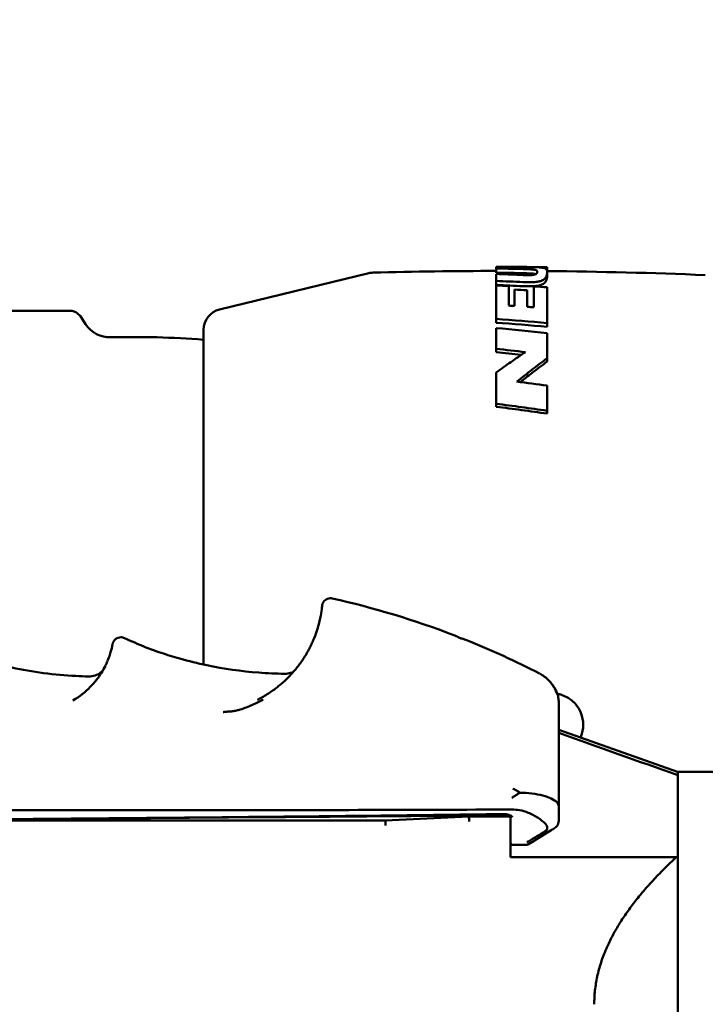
# Model space of a CAD drawing. Header units: millimetres. Extents: x 0 to 1891, y -60 to 594.
# Tile 109 of 118: x 612 to 628, y 393 to 417. Entities that reach past the tile are written whole.
import ezdxf

# ---------------------------------------------------------------- set-up
doc = ezdxf.new("R2010")
doc.units = ezdxf.units.MM
doc.layers.add('Bemaßung (ISO)', color=7, linetype='Continuous', lineweight=25)
doc.layers.add('Sichtbar (ISO)', color=7, linetype='Continuous', lineweight=50)
doc.styles.add('Notiztext (DIN)', font='isocpeur.ttf')
doc.dimstyles.new('Standard (DIN)', dxfattribs={"dimtxt": 3.5, "dimasz": 2.5, "dimexe": 2, "dimexo": 0.5, "dimgap": 0.5, "dimtad": 1, "dimrnd": 1e-08, "dimtxsty": 'Notiztext (DIN)', "dimcen": 0.09, "dimdle": 10, "dimclrd": 256, "dimclre": 256, "dimclrt": 256, "dimadec": 0, "dimazin": 0, "dimtfac": 1, "dimtmove": 0, "dimatfit": 3, "dimfxl": 1, "dimtolj": 1, "dimtzin": 0, "dimlwd": -1, "dimlwe": -1, "dimarcsym": 0})

# ---------------------------------------------------------------- blocks, each defined once
blk = doc.blocks.new('*D22')
at = {"layer": 'Bemaßung (ISO)', "transparency": 16777216}
for p, q in [((483.604, 526.025), (483.604, 554.842)), ((660.585, 397.318), (660.585, 554.842)), ((486.104, 552.842), (658.085, 552.842))]:
    blk.add_line(p, q, dxfattribs=at)
for points in [[(486.104, 553.258), (486.104, 552.425), (483.604, 552.842)], [(658.085, 553.258), (658.085, 552.425), (660.585, 552.842)]]:
    blk.add_solid(points, dxfattribs=at)
at = {"layer": 'Defpoints', "color": 0, "transparency": 16777216}
for p in [(660.585, 552.842), (483.604, 525.525), (660.585, 396.818)]:
    blk.add_point(p, dxfattribs=at)
at = {"layer": 'Bemaßung (ISO)', "transparency": 16777216, "insert": (566.057, 557.542), "char_height": 3.5, "attachment_point": 1, "style": 'Notiztext (DIN)'}
blk.add_mtext('\\A1;176,98', dxfattribs=at)

msp = doc.modelspace()

# ---------------------------------------------------------------- linework, layer by layer
at = {"layer": 'Sichtbar (ISO)'}
for p, q in [((623.041, 410.653), (623.041, 410.753)), ((623.325, 410.793), (623.325, 410.795)), ((624.257, 410.69), (624.258, 410.782)), ((624.258, 410.69), (624.258, 410.721)), ((616.423, 409.773), (619.99, 410.64)), ((623.041, 410.357), (623.041, 410.454)), ((624.257, 410.566), (624.258, 410.66)), ((623.475, 410.156), (623.475, 410.251)), ((623.937, 410.228), (623.938, 410.324)), ((611.644, 409.742), (610.649, 409.742)), ((611.644, 409.742), (611.829, 409.742)), ((612.845, 409.742), (611.829, 409.742)), ((613.221, 409.418), (613.094, 409.609)), ((623.041, 409.457), (623.041, 409.546)), ((616.041, 401.281), (616.041, 409.287)), ((624.257, 409.36), (624.258, 409.448)), ((623.041, 408.749), (623.041, 408.831)), ((624.257, 408.526), (624.258, 408.606)), ((623.041, 407.446), (623.041, 407.516)), ((624.257, 407.283), (624.258, 407.352)), ((617.983, 401.061), (617.983, 401.061)), ((613.284, 400.997), (613.284, 400.997)), ((624.535, 400.373), (624.535, 400.387)), ((624.535, 400.375), (624.535, 400.361)), ((624.535, 400.373), (624.535, 400.316)), ((624.535, 400.316), (624.535, 400.347)), ((624.535, 399.333), (624.535, 400.316)), ((627.373, 398.718), (624.535, 399.719)), ((624.535, 398.818), (624.535, 399.333)), ((629.587, 398.718), (627.373, 398.718)), ((627.385, 398.699), (627.385, 398.634)), ((627.385, 398.634), (627.385, 398.623)), ((627.385, 396.678), (627.385, 398.623)), ((624.535, 397.896), (624.535, 398.354)), ((603.767, 397.799), (616.485, 397.799)), ((606.715, 397.548), (620.385, 397.548)), ((607.506, 397.548), (616.485, 397.629)), ((623.133, 397.68), (609.671, 397.559)), ((622.385, 397.645), (620.385, 397.548)), ((623.385, 397.645), (622.385, 397.645)), ((623.385, 397.645), (623.385, 397.526)), ((623.385, 396.677), (623.385, 397.526)), ((624.535, 397.543), (624.535, 397.576)), ((624.355, 397.316), (623.954, 397.07)), ((623.95, 397.067), (623.797, 396.979)), ((623.435, 396.967), (623.474, 396.967)), ((627.352, 396.677), (623.385, 396.677)), ((627.385, 376.847), (627.385, 396.678))]:
    msp.add_line(p, q, dxfattribs=at)
for centre, radius, start, end in [((623.207, 293.277), 117.418, 90.08065, 91.5188), ((623.207, 293.277), 117.418, 87.6402, 89.48755), ((620.108, 410.154), 0.5, 91.519, 103.6581), ((616.541, 409.287), 0.5, 103.6581, 180), ((613.803, 409.807), 0.7, 213.7782, 271.399), ((614.357, 387.114), 22, 85.6099, 91.3992), ((623.849, 397.241), 0.2, 300.0054, 301.5694), ((623.435, 397.017), 0.05, 180, 270.0292)]:
    msp.add_arc(centre, radius, start, end, dxfattribs=at)
for centre, major_axis, ratio, start_param, end_param in [((623.057, 399.842), (-0.015, 10.953), 0.000143, 0.005758, 0.135229), ((623.057, 399.842), (-0.015, 10.953), 0.000073, 0.015879, 0.08762), ((623.024, 327.435), (-3.233, 83.299), 0.978698, 6.235441, 6.243335), ((622.243, 325.034), (-13.544, 84.695), 0.980521, 6.105295, 6.112029), ((623.919, 330.163), (7.182, 80.313), 0.976045, 0.08705, 0.089791), ((624.16, 399.842), (0.098, 10.949), 0.000686, 6.170235, 6.242895), ((622.256, 324.849), (-13.829, 84.736), 0.980813, 6.102231, 6.108978), ((623.057, 399.842), (-0.015, 10.953), 0.0003, 0.178421, 0.250099), ((621.271, 325.432), (-25.7, 81.435), 0.979397, 5.943611, 5.95033), ((620.462, 318.392), (-34.122, 85.773), 0.985559, 5.864183, 5.871251), ((620.5, 318.229), (34.962, -85.512), 0.985677, 2.713481, 2.720536), ((623.057, 399.842), (-0.014, 10.953), 0.000531, 0.287494, 0.482302), ((620.059, 319.059), (37.952, -83.383), 0.984867, 2.672421, 2.675716), ((623.327, 399.841), (0.011, 10.954), 0.000455, 5.868304, 5.991239), ((623.45, 399.84), (0.023, 10.955), 0.000821, 5.86629, 5.966637), ((619.859, 319.712), (40.53, -81.412), 0.984502, 2.629745, 2.633142), ((623.727, 399.841), (0.05, 10.953), 0.001773, 5.861723, 5.96206), ((620.199, 319.676), (38.05, -82.682), 0.984742, 2.659243, 2.662815), ((624.16, 399.842), (0.091, 10.949), 0.003498, 5.782776, 5.984653), ((623.45, 399.84), (0.023, 10.855), 0.000821, 5.887612, 5.966634), ((618.231, 322.892), (-52.983, 69.568), 0.982398, 5.553964, 5.568065), ((618.292, 322.699), (53.965, -68.965), 0.982297, 2.400003, 2.414069), ((623.057, 399.842), (-0.013, 10.953), 0.000754, 0.523241, 0.608136), ((617.857, 329.546), (54.434, -60.221), 0.971278, 2.311912, 2.327184), ((624.16, 399.84), (-0.081, -10.95), 0.005013, 2.498863, 2.596812), ((617.109, 330.714), (-57.78, 55.097), 0.969262, 5.374081, 5.382981), ((617.176, 330.512), (58.43, -54.627), 0.96905, 2.224886, 2.232446), ((623.057, 399.841), (-0.011, 10.954), 0.000954, 0.693385, 0.794445), ((616.437, 334), (59.212, -47.855), 0.967548, 2.130217, 2.139879), ((624.16, 399.842), (-0.07, -10.949), 0.006263, 2.326713, 2.405188), ((614.06, 401.722), (-0.195, 0.043), 0.996378, 6.283029, 6.347885), ((618.85, 401.785), (-0.184, 0.078), 0.48848, 6.282717, 6.298854), ((622.263, 399.17), (0.222, -2.744), 0.450423, 2.920621, 3.025574), ((611.854, 401.397), (1.816, 0.292), 0.704411, 5.220952, 5.220959), ((-1834.095, -6504.881), (-7331.478, -150.739), 0.999405, 4.349527, 4.349939), ((630.737, 386.872), (-3.365, 11.846), 0.009972, 6.224473, 6.276132), ((616.485, 399.987), (60, 0), 0.036468, 4.712389, 4.828222), ((624.535, 397.79), (0, -0.992), 0.000285, 4.604625, 4.929449), ((615.96, 399.818), (-60.174, -0.526), 0.036446, 1.579205, 1.691402), ((620.393, 397.248), (0.007, -0.3), 0.018377, 2.217691, 3.141146), ((623.135, 397.429), (0.25, 0), 0.979141, 1.084059, 1.577999), ((624.335, 397.543), (0.2, 0), 0.999335, 6.282716, 6.283185), ((573.889, 371.702), (-95.974, -55.447), 0.031582, 2.099486, 2.10436), ((623.772, 397.087), (0.0367, 0.0352), 0.958215, 3.967349, 4.492162), ((623.877, 397.091), (-0.0925, -0.0537), 0.01577, 5.513597, 5.765355)]:
    msp.add_ellipse(centre, major_axis=major_axis, ratio=ratio, start_param=start_param, end_param=end_param, dxfattribs=at)
for points, knots in [([(623.325, 410.795), (623.278, 410.795), (623.23, 410.795), (623.136, 410.795), (623.089, 410.795), (623.041, 410.795)], [0.00000142, 0.00000142, 0.00000142, 0.00000142, 0.01452291, 0.01452291, 0.02904424, 0.02904424, 0.02904424, 0.02904424]), ([(624.019, 410.673), (624.019, 410.677), (624.019, 410.68), (624.018, 410.683), (624.018, 410.686), (624.017, 410.689), (624.016, 410.691), (624.015, 410.694), (624.014, 410.696), (624.012, 410.699), (624.011, 410.701), (624.009, 410.703), (624.006, 410.705), (624.004, 410.707), (624.001, 410.709), (623.997, 410.711), (623.993, 410.713), (623.989, 410.715), (623.984, 410.717), (623.978, 410.718), (623.971, 410.72), (623.963, 410.722), (623.955, 410.724), (623.946, 410.725), (623.935, 410.727), (623.924, 410.728), (623.912, 410.729), (623.899, 410.73), (623.886, 410.731), (623.872, 410.732), (623.858, 410.733), (623.843, 410.734), (623.829, 410.735), (623.814, 410.736), (623.799, 410.736), (623.784, 410.737), (623.768, 410.738), (623.753, 410.738), (623.737, 410.739), (623.72, 410.739), (623.703, 410.74), (623.685, 410.74), (623.667, 410.741), (623.648, 410.741), (623.628, 410.742), (623.608, 410.742)], [0, 0, 0, 0, 0.066667, 0.066667, 0.066667, 0.133333, 0.133333, 0.133333, 0.2, 0.2, 0.2, 0.266667, 0.266667, 0.266667, 0.333333, 0.333333, 0.333333, 0.4, 0.4, 0.4, 0.466667, 0.466667, 0.466667, 0.533333, 0.533333, 0.533333, 0.6, 0.6, 0.6, 0.666667, 0.666667, 0.666667, 0.733333, 0.733333, 0.733333, 0.8, 0.8, 0.8, 0.866667, 0.866667, 0.866667, 0.933333, 0.933333, 0.933333, 1, 1, 1, 1]), ([(623.685, 410.79), (623.715, 410.79), (623.745, 410.789), (623.774, 410.789), (623.803, 410.788), (623.832, 410.788), (623.86, 410.787), (623.888, 410.787), (623.915, 410.786), (623.941, 410.785), (623.967, 410.785), (623.992, 410.784), (624.015, 410.783), (624.037, 410.782), (624.058, 410.78), (624.076, 410.779), (624.093, 410.778), (624.109, 410.776), (624.123, 410.775), (624.137, 410.773), (624.149, 410.771), (624.159, 410.77), (624.169, 410.768), (624.178, 410.766), (624.186, 410.764), (624.194, 410.761), (624.2, 410.759), (624.206, 410.757), (624.212, 410.754), (624.217, 410.752), (624.222, 410.749), (624.226, 410.746), (624.23, 410.743), (624.233, 410.74), (624.237, 410.737), (624.239, 410.734), (624.242, 410.731), (624.244, 410.728), (624.246, 410.724), (624.248, 410.721), (624.25, 410.717), (624.251, 410.713), (624.253, 410.709), (624.254, 410.705), (624.255, 410.701), (624.256, 410.696), (624.257, 410.692), (624.257, 410.687), (624.258, 410.682), (624.258, 410.677), (624.258, 410.671), (624.258, 410.665)], [0, 0, 0, 0, 0.058824, 0.058824, 0.058824, 0.117647, 0.117647, 0.117647, 0.176471, 0.176471, 0.176471, 0.235294, 0.235294, 0.235294, 0.294118, 0.294118, 0.294118, 0.352941, 0.352941, 0.352941, 0.411765, 0.411765, 0.411765, 0.470588, 0.470588, 0.470588, 0.529412, 0.529412, 0.529412, 0.588235, 0.588235, 0.588235, 0.647059, 0.647059, 0.647059, 0.705882, 0.705882, 0.705882, 0.764706, 0.764706, 0.764706, 0.823529, 0.823529, 0.823529, 0.882353, 0.882353, 0.882353, 0.941176, 0.941176, 0.941176, 1, 1, 1, 1]), ([(623.604, 410.6), (623.619, 410.6), (623.633, 410.599), (623.648, 410.599), (623.662, 410.598), (623.676, 410.598), (623.69, 410.597), (623.703, 410.597), (623.717, 410.596), (623.73, 410.596), (623.743, 410.596), (623.756, 410.595), (623.769, 410.595), (623.782, 410.595), (623.794, 410.595), (623.806, 410.595), (623.818, 410.595), (623.83, 410.595), (623.842, 410.595), (623.853, 410.595), (623.865, 410.596), (623.876, 410.596), (623.887, 410.597), (623.897, 410.597), (623.907, 410.598), (623.917, 410.599), (623.927, 410.6), (623.935, 410.601), (623.944, 410.603), (623.951, 410.604), (623.958, 410.606), (623.965, 410.608), (623.97, 410.609), (623.975, 410.611), (623.979, 410.613), (623.983, 410.614), (623.986, 410.616), (623.989, 410.618), (623.992, 410.619), (623.994, 410.621), (623.996, 410.622), (623.998, 410.624), (624, 410.625), (624.002, 410.627), (624.003, 410.628), (624.004, 410.63), (624.006, 410.631), (624.007, 410.633), (624.008, 410.634), (624.009, 410.636), (624.01, 410.637), (624.011, 410.638), (624.011, 410.64), (624.012, 410.641), (624.013, 410.642), (624.013, 410.644), (624.014, 410.645), (624.014, 410.646), (624.015, 410.648), (624.015, 410.649), (624.016, 410.65), (624.016, 410.652), (624.016, 410.653), (624.017, 410.654), (624.017, 410.656), (624.017, 410.657), (624.018, 410.658), (624.018, 410.659), (624.018, 410.661), (624.018, 410.662), (624.018, 410.663), (624.018, 410.664), (624.018, 410.666), (624.019, 410.667), (624.019, 410.668), (624.019, 410.669), (624.019, 410.671), (624.019, 410.672), (624.019, 410.673)], [0, 0, 0, 0, 0.038462, 0.038462, 0.038462, 0.076923, 0.076923, 0.076923, 0.115385, 0.115385, 0.115385, 0.153846, 0.153846, 0.153846, 0.192308, 0.192308, 0.192308, 0.230769, 0.230769, 0.230769, 0.269231, 0.269231, 0.269231, 0.307692, 0.307692, 0.307692, 0.346154, 0.346154, 0.346154, 0.384615, 0.384615, 0.384615, 0.423077, 0.423077, 0.423077, 0.461538, 0.461538, 0.461538, 0.5, 0.5, 0.5, 0.538462, 0.538462, 0.538462, 0.576923, 0.576923, 0.576923, 0.615385, 0.615385, 0.615385, 0.653846, 0.653846, 0.653846, 0.692308, 0.692308, 0.692308, 0.730769, 0.730769, 0.730769, 0.769231, 0.769231, 0.769231, 0.807692, 0.807692, 0.807692, 0.846154, 0.846154, 0.846154, 0.884615, 0.884615, 0.884615, 0.923077, 0.923077, 0.923077, 0.961538, 0.961538, 0.961538, 1, 1, 1, 1]), ([(623.61, 410.642), (623.629, 410.642), (623.648, 410.642), (623.666, 410.641), (623.685, 410.641), (623.702, 410.64), (623.719, 410.64), (623.736, 410.639), (623.752, 410.639), (623.768, 410.638), (623.784, 410.637), (623.799, 410.637), (623.814, 410.636), (623.828, 410.635), (623.843, 410.635), (623.857, 410.634), (623.871, 410.633), (623.885, 410.632), (623.898, 410.631), (623.911, 410.63), (623.923, 410.629), (623.934, 410.627), (623.945, 410.626), (623.955, 410.624), (623.963, 410.623), (623.971, 410.621), (623.977, 410.619), (623.983, 410.617), (623.984, 410.617), (623.985, 410.617), (623.986, 410.616)], [0, 0, 0, 0, 0.0652444, 0.0652444, 0.0652444, 0.1330547, 0.1330547, 0.1330547, 0.200865, 0.200865, 0.200865, 0.2686752, 0.2686752, 0.2686752, 0.3364855, 0.3364855, 0.3364855, 0.4042958, 0.4042958, 0.4042958, 0.4721061, 0.4721061, 0.4721061, 0.5399163, 0.5399163, 0.5399163, 0.6077266, 0.6077266, 0.6077266, 0.6227911, 0.6227911, 0.6227911, 0.6227911]), ([(624.258, 410.665), (624.258, 410.661), (624.258, 410.656), (624.258, 410.652), (624.258, 410.647), (624.257, 410.642), (624.257, 410.638), (624.257, 410.633), (624.256, 410.628), (624.255, 410.624), (624.255, 410.619), (624.254, 410.614), (624.253, 410.61), (624.252, 410.605), (624.251, 410.601), (624.249, 410.596), (624.248, 410.591), (624.247, 410.587), (624.245, 410.582), (624.244, 410.577), (624.242, 410.573), (624.24, 410.568), (624.238, 410.563), (624.236, 410.559), (624.233, 410.554), (624.231, 410.55), (624.229, 410.545), (624.226, 410.541), (624.223, 410.536), (624.22, 410.532), (624.217, 410.528), (624.213, 410.523), (624.21, 410.519), (624.206, 410.515), (624.202, 410.511), (624.198, 410.506), (624.193, 410.502), (624.189, 410.498), (624.184, 410.494), (624.178, 410.49), (624.172, 410.485), (624.166, 410.481), (624.159, 410.477), (624.151, 410.473), (624.143, 410.469), (624.134, 410.465), (624.125, 410.461), (624.115, 410.457), (624.104, 410.453), (624.092, 410.449), (624.079, 410.446), (624.065, 410.443), (624.051, 410.439), (624.036, 410.437), (624.019, 410.434), (624.003, 410.432), (623.986, 410.43), (623.968, 410.428), (623.95, 410.427), (623.932, 410.426), (623.913, 410.425), (623.894, 410.424), (623.875, 410.424), (623.856, 410.423), (623.837, 410.423), (623.818, 410.423), (623.799, 410.423), (623.78, 410.424), (623.761, 410.424), (623.742, 410.425), (623.723, 410.425), (623.704, 410.426), (623.685, 410.427)], [0, 0, 0, 0, 0.041667, 0.041667, 0.041667, 0.083333, 0.083333, 0.083333, 0.125, 0.125, 0.125, 0.166667, 0.166667, 0.166667, 0.208333, 0.208333, 0.208333, 0.25, 0.25, 0.25, 0.291667, 0.291667, 0.291667, 0.333333, 0.333333, 0.333333, 0.375, 0.375, 0.375, 0.416667, 0.416667, 0.416667, 0.458333, 0.458333, 0.458333, 0.5, 0.5, 0.5, 0.541667, 0.541667, 0.541667, 0.583333, 0.583333, 0.583333, 0.625, 0.625, 0.625, 0.666667, 0.666667, 0.666667, 0.708333, 0.708333, 0.708333, 0.75, 0.75, 0.75, 0.791667, 0.791667, 0.791667, 0.833333, 0.833333, 0.833333, 0.875, 0.875, 0.875, 0.916667, 0.916667, 0.916667, 0.958333, 0.958333, 0.958333, 1, 1, 1, 1]), ([(623.685, 410.33), (623.704, 410.33), (623.723, 410.329), (623.742, 410.328), (623.761, 410.328), (623.78, 410.327), (623.799, 410.327), (623.818, 410.327), (623.836, 410.327), (623.855, 410.327), (623.874, 410.327), (623.893, 410.327), (623.912, 410.328), (623.931, 410.329), (623.949, 410.33), (623.967, 410.332), (623.985, 410.333), (624.002, 410.335), (624.018, 410.338), (624.035, 410.34), (624.05, 410.343), (624.065, 410.346), (624.079, 410.349), (624.091, 410.353), (624.103, 410.356), (624.114, 410.36), (624.124, 410.364), (624.133, 410.368), (624.143, 410.372), (624.151, 410.376), (624.158, 410.38), (624.165, 410.384), (624.171, 410.388), (624.177, 410.392), (624.183, 410.397), (624.188, 410.401), (624.193, 410.405), (624.197, 410.409), (624.201, 410.413), (624.205, 410.417), (624.209, 410.421), (624.213, 410.426), (624.216, 410.43), (624.219, 410.434), (624.222, 410.439), (624.225, 410.443), (624.228, 410.447), (624.23, 410.452), (624.233, 410.456), (624.235, 410.461), (624.237, 410.465), (624.239, 410.47), (624.241, 410.475), (624.243, 410.479), (624.244, 410.484), (624.246, 410.488), (624.247, 410.493), (624.249, 410.498), (624.25, 410.502), (624.251, 410.507), (624.252, 410.511), (624.253, 410.516), (624.254, 410.521), (624.254, 410.525), (624.255, 410.53), (624.256, 410.535), (624.256, 410.539), (624.257, 410.544), (624.257, 410.548), (624.257, 410.553), (624.257, 410.557), (624.257, 410.562), (624.257, 410.566)], [0, 0, 0, 0, 0.041667, 0.041667, 0.041667, 0.083333, 0.083333, 0.083333, 0.125, 0.125, 0.125, 0.166667, 0.166667, 0.166667, 0.208333, 0.208333, 0.208333, 0.25, 0.25, 0.25, 0.291667, 0.291667, 0.291667, 0.333333, 0.333333, 0.333333, 0.375, 0.375, 0.375, 0.416667, 0.416667, 0.416667, 0.458333, 0.458333, 0.458333, 0.5, 0.5, 0.5, 0.541667, 0.541667, 0.541667, 0.583333, 0.583333, 0.583333, 0.625, 0.625, 0.625, 0.666667, 0.666667, 0.666667, 0.708333, 0.708333, 0.708333, 0.75, 0.75, 0.75, 0.791667, 0.791667, 0.791667, 0.833333, 0.833333, 0.833333, 0.875, 0.875, 0.875, 0.916667, 0.916667, 0.916667, 0.958333, 0.958333, 0.958333, 1, 1, 1, 1]), ([(623.937, 409.824), (623.937, 409.888), (623.937, 409.947), (623.937, 410.082), (623.937, 410.158), (623.937, 410.228)], [-3.2611931, -3.2611931, -3.2611931, -3.2611931, -3.2142198, -3.2142198, -3.1455186, -3.1455186, -3.1455186, -3.1455186]), ([(623.938, 409.824), (623.938, 409.922), (623.938, 410.012), (623.938, 410.179), (623.938, 410.255), (623.938, 410.324)], [-0.1425336, -0.1425336, -0.1425336, -0.1425336, -0.0712693, -0.0712693, -0.000001, -0.000001, -0.000001, -0.000001]), ([(623.339, 409.866), (623.362, 409.864), (623.385, 409.863), (623.43, 409.86), (623.453, 409.858), (623.475, 409.857)], [0.00000698, 0.00000698, 0.00000698, 0.00000698, 0.00690243, 0.00690243, 0.01379941, 0.01379941, 0.01379941, 0.01379941]), ([(623.78, 409.835), (623.807, 409.833), (623.833, 409.832), (623.885, 409.828), (623.911, 409.826), (623.938, 409.824)], [0.00000503, 0.00000503, 0.00000503, 0.00000503, 0.00797415, 0.00797415, 0.01594309, 0.01594309, 0.01594309, 0.01594309]), ([(612.845, 409.742), (612.861, 409.742), (612.878, 409.74), (612.911, 409.735), (612.927, 409.73), (612.973, 409.715), (613.002, 409.699), (613.053, 409.66), (613.076, 409.636), (613.094, 409.609)], [0, 0, 0, 0, 0.00508079, 0.00508079, 0.01002085, 0.01002085, 0.01957237, 0.01957237, 0.02931908, 0.02931908, 0.02931908, 0.02931908]), ([(623.041, 408.266), (623.158, 408.351), (623.274, 408.434), (623.507, 408.597), (623.623, 408.676), (623.739, 408.754)], [0.0000009, 0.0000009, 0.0000009, 0.0000009, 0.0531151, 0.0531151, 0.106226, 0.106226, 0.106226, 0.106226]), ([(624.258, 408.606), (624.138, 408.517), (624.018, 408.427), (623.777, 408.241), (623.657, 408.146), (623.536, 408.048)], [0.0000005, 0.0000005, 0.0000005, 0.0000005, 0.0572683, 0.0572683, 0.1145307, 0.1145307, 0.1145307, 0.1145307]), ([(623.617, 408.038), (623.71, 408.112), (623.804, 408.185), (624.018, 408.348), (624.138, 408.438), (624.257, 408.526)], [0.0127659, 0.0127659, 0.0127659, 0.0127659, 0.056932, 0.056932, 0.1138661, 0.1138661, 0.1138661, 0.1138661]), ([(624.258, 407.352), (624.056, 407.381), (623.853, 407.409), (623.447, 407.464), (623.244, 407.491), (623.041, 407.516)], [0.000001, 0.000001, 0.000001, 0.000001, 0.0618735, 0.0618735, 0.1237459, 0.1237459, 0.1237459, 0.1237459]), ([(623.041, 407.446), (623.244, 407.421), (623.447, 407.394), (623.852, 407.34), (624.055, 407.312), (624.257, 407.283)], [0.000001, 0.000001, 0.000001, 0.000001, 0.0618041, 0.0618041, 0.1236072, 0.1236072, 0.1236072, 0.1236072]), ([(618.666, 401.863), (618.724, 402.002), (618.766, 402.132), (618.823, 402.347), (618.841, 402.436), (618.865, 402.585), (618.871, 402.639), (618.875, 402.675), (618.875, 402.681), (618.877, 402.69), (618.877, 402.693), (618.879, 402.705), (618.879, 402.707), (618.881, 402.713), (618.882, 402.717), (618.885, 402.727), (618.887, 402.735), (618.894, 402.751), (618.898, 402.758), (618.909, 402.779), (618.919, 402.791), (618.943, 402.817), (618.959, 402.83), (618.995, 402.85), (619.015, 402.858), (619.057, 402.866), (619.079, 402.867), (619.106, 402.864), (619.113, 402.862), (619.119, 402.861)], [0, 0, 0, 0, 0.0526247, 0.0526247, 0.1021396, 0.1021396, 0.1590783, 0.1590783, 0.1741588, 0.1741588, 0.1815496, 0.1815496, 0.1831287, 0.1831287, 0.1844371, 0.1844371, 0.1870858, 0.1870858, 0.1896899, 0.1896899, 0.1942738, 0.1942738, 0.200329, 0.200329, 0.206688, 0.206688, 0.2130642, 0.2130642, 0.2150165, 0.2150165, 0.2150165, 0.2150165]), ([(622.026, 401.984), (622.044, 401.977), (622.062, 401.969), (622.115, 401.946), (622.15, 401.928), (622.185, 401.908)], [-0.03297895, -0.03297895, -0.03297895, -0.03297895, -0.0219522, -0.0219522, -0.00000133, -0.00000133, -0.00000133, -0.00000133]), ([(613.862, 401.753), (613.86, 401.744), (613.857, 401.728), (613.852, 401.705), (613.847, 401.684), (613.841, 401.658), (613.833, 401.626), (613.825, 401.594), (613.814, 401.557), (613.801, 401.515), (613.787, 401.471), (613.769, 401.422), (613.746, 401.368)], [0, 0, 0, 0, 0.2663207, 0.2663207, 0.2663207, 0.5045169, 0.5045169, 0.5045169, 0.7402214, 0.7402214, 0.7402214, 0.9891777, 0.9891777, 0.9891777, 0.9891777]), ([(613.864, 401.765), (613.866, 401.771), (613.867, 401.776), (613.871, 401.79), (613.872, 401.794), (613.875, 401.803), (613.876, 401.806), (613.88, 401.814), (613.882, 401.819), (613.887, 401.829), (613.89, 401.835), (613.902, 401.854), (613.912, 401.867), (613.935, 401.889), (613.948, 401.898), (613.973, 401.913), (613.986, 401.919), (614.021, 401.931), (614.045, 401.934), (614.082, 401.933), (614.095, 401.932), (614.122, 401.926), (614.135, 401.921), (614.147, 401.915)], [0, 0, 0, 0, 0.01520074, 0.01520074, 0.01957475, 0.01957475, 0.02166761, 0.02166761, 0.02388715, 0.02388715, 0.0262772, 0.0262772, 0.03127421, 0.03127421, 0.03601161, 0.03601161, 0.04018181, 0.04018181, 0.0472259, 0.0472259, 0.05124045, 0.05124045, 0.05542635, 0.05542635, 0.05542635, 0.05542635]), ([(618.665, 401.862), (618.662, 401.855), (618.645, 401.814), (618.61, 401.738), (618.558, 401.635), (618.499, 401.531), (618.433, 401.424), (618.36, 401.318), (618.285, 401.219), (618.214, 401.133), (618.147, 401.058), (618.082, 400.989), (618.017, 400.924), (617.947, 400.859), (617.87, 400.792), (617.782, 400.722), (617.679, 400.646), (617.563, 400.567), (617.47, 400.512), (617.418, 400.483), (617.41, 400.479)], [0, 0, 0, 0, 0.011663, 0.074126, 0.137788, 0.204913, 0.275926, 0.349825, 0.419235, 0.478703, 0.53099, 0.579018, 0.625659, 0.673274, 0.723864, 0.779427, 0.842093, 0.913428, 0.986967, 1, 1, 1, 1]), ([(609.762, 401.74), (609.878, 401.69), (610.017, 401.633), (610.322, 401.521), (610.49, 401.464), (610.918, 401.334), (611.185, 401.265), (611.956, 401.101), (612.473, 401.034), (613.088, 401.002), (613.186, 400.999), (613.284, 400.997)], [0, 0, 0, 0, 0.0550377, 0.0550377, 0.1114616, 0.1114616, 0.1951994, 0.1951994, 0.3507192, 0.3507192, 0.3802238, 0.3802238, 0.3802238, 0.3802238]), ([(614.645, 401.7), (614.75, 401.658), (614.881, 401.609), (615.164, 401.514), (615.315, 401.466), (615.68, 401.364), (615.899, 401.31), (616.526, 401.18), (616.943, 401.121), (617.567, 401.073), (617.775, 401.063), (617.983, 401.061)], [0, 0, 0, 0, 0.0549407, 0.0549407, 0.1063354, 0.1063354, 0.1753975, 0.1753975, 0.301423, 0.301423, 0.3638063, 0.3638063, 0.3638063, 0.3638063]), ([(613.743, 401.361), (613.738, 401.349), (613.728, 401.326), (613.712, 401.291), (613.701, 401.267), (613.695, 401.256)], [0, 0, 0, 0, 0.3215718, 0.6548295, 0.9432312, 0.9432312, 0.9432312, 0.9432312]), ([(612.918, 400.422), (613.074, 400.514), (613.215, 400.627), (613.44, 400.856), (613.529, 400.972), (613.635, 401.141), (613.667, 401.199), (613.694, 401.253)], [0, 0, 0, 0, 0.0568608, 0.0568608, 0.1106975, 0.1106975, 0.1404572, 0.1404572, 0.1404572, 0.1404572]), ([(613.284, 400.997), (613.34, 400.996), (613.396, 401.005), (613.491, 401.035), (613.532, 401.056), (613.587, 401.092), (613.606, 401.107), (613.621, 401.12)], [0, 0, 0, 0, 0.01825851, 0.01825851, 0.03528496, 0.03528496, 0.04818947, 0.04818947, 0.04818947, 0.04818947]), ([(617.983, 401.061), (618.034, 401.06), (618.082, 401.068), (618.146, 401.086), (618.169, 401.094), (618.187, 401.102)], [0, 0, 0, 0, 0.01958951, 0.01958951, 0.03341863, 0.03341863, 0.03341863, 0.03341863]), ([(624.08, 401.063), (624.161, 401.021), (624.236, 400.965), (624.362, 400.834), (624.415, 400.758), (624.47, 400.642), (624.484, 400.606), (624.496, 400.57)], [0, 0, 0, 0, 0.02760295, 0.02760295, 0.05467449, 0.05467449, 0.0661985, 0.0661985, 0.0661985, 0.0661985]), ([(624.383, 400.798), (624.39, 400.79), (624.397, 400.78), (624.416, 400.755), (624.426, 400.74), (624.453, 400.697), (624.469, 400.669), (624.494, 400.61), (624.503, 400.586), (624.522, 400.52), (624.531, 400.474), (624.534, 400.418), (624.535, 400.411), (624.535, 400.4), (624.535, 400.397), (624.535, 400.393), (624.535, 400.392), (624.535, 400.39), (624.535, 400.39), (624.535, 400.389), (624.535, 400.388), (624.535, 400.388)], [0.11999608, 0.11999608, 0.11999608, 0.11999608, 0.13798698, 0.13798698, 0.15631753, 0.15631753, 0.17588637, 0.17588637, 0.18675261, 0.18675261, 0.20280129, 0.20280129, 0.20529575, 0.20529575, 0.20623097, 0.20623097, 0.20658167, 0.20658167, 0.20684469, 0.20684469, 0.20690087, 0.20690087, 0.20690087, 0.20690087]), ([(624.504, 400.58), (624.556, 400.57), (624.609, 400.555), (624.751, 400.496), (624.835, 400.439), (624.968, 400.305), (625.026, 400.221), (625.102, 400.036), (625.121, 399.936), (625.121, 399.747), (625.102, 399.647), (625.061, 399.548), (625.059, 399.542), (625.056, 399.535)], [0.4652162, 0.4652162, 0.4652162, 0.4652162, 0.4804355, 0.4804355, 0.5086964, 0.5086964, 0.5369573, 0.5369573, 0.5652182, 0.5652182, 0.5934791, 0.5934791, 0.5954605, 0.5954605, 0.5954605, 0.5954605]), ([(616.888, 400.194), (616.899, 400.198), (616.909, 400.201), (616.919, 400.204), (616.969, 400.222), (617.017, 400.239), (617.064, 400.257), (617.114, 400.276), (617.162, 400.295), (617.208, 400.315), (617.257, 400.336), (617.304, 400.357), (617.35, 400.38), (617.39, 400.4), (617.43, 400.42), (617.469, 400.442)], [0, 0, 0, 0, 0.0094152, 0.0094152, 0.0094152, 0.0556524, 0.0556524, 0.0556524, 0.1036438, 0.1036438, 0.1036438, 0.1530804, 0.1530804, 0.1530804, 0.1962708, 0.1962708, 0.1962708, 0.1962708]), ([(616.818, 400.179), (616.812, 400.177), (616.807, 400.176), (616.802, 400.175), (616.77, 400.169), (616.739, 400.164), (616.709, 400.161), (616.708, 400.161), (616.707, 400.161), (616.706, 400.161), (616.675, 400.157), (616.645, 400.155), (616.616, 400.154), (616.611, 400.153), (616.606, 400.153), (616.601, 400.153), (616.571, 400.151), (616.543, 400.149), (616.516, 400.145), (616.514, 400.145), (616.511, 400.144), (616.509, 400.144)], [0, 0, 0, 0, 0.046362, 0.046362, 0.046362, 0.322264, 0.322264, 0.322264, 0.333333, 0.333333, 0.333333, 0.617188, 0.617188, 0.617188, 0.666667, 0.666667, 0.666667, 0.971391, 0.971391, 0.971391, 1, 1, 1, 1]), ([(616.818, 400.179), (616.821, 400.179), (616.826, 400.18), (616.831, 400.183), (616.834, 400.184)], [0, 0, 0, 0, 0.5, 0.999996, 0.999996, 0.999996, 0.999996]), ([(623.44, 398.312), (623.458, 398.302), (623.477, 398.292), (623.496, 398.281), (623.515, 398.271), (623.534, 398.26), (623.553, 398.249), (623.572, 398.238), (623.591, 398.227), (623.61, 398.216)], [0, 0, 0, 0, 0.333333, 0.333333, 0.333333, 0.666667, 0.666667, 0.666667, 1, 1, 1, 1]), ([(623.419, 397.814), (623.479, 397.814), (623.538, 397.808), (623.669, 397.785), (623.74, 397.764), (623.891, 397.705), (623.97, 397.662), (624.105, 397.571), (624.164, 397.523), (624.217, 397.472)], [-0.09332954, -0.09332954, -0.09332954, -0.09332954, -0.07539925, -0.07539925, -0.05318748, -0.05318748, -0.02508183, -0.02508183, -0.000001, -0.000001, -0.000001, -0.000001]), ([(622.393, 397.526), (622.392, 397.552), (622.391, 397.574), (622.39, 397.593), (622.389, 397.611), (622.388, 397.624), (622.387, 397.633), (622.386, 397.641), (622.386, 397.645), (622.385, 397.645)], [0, 0, 0, 0, 0.3333333, 0.3333333, 0.3333333, 0.6666667, 0.6666667, 0.6666667, 0.962558, 0.962558, 0.962558, 0.962558]), ([(624.535, 397.543), (624.535, 397.522), (624.531, 397.5), (624.518, 397.46), (624.508, 397.44), (624.49, 397.417), (624.484, 397.41), (624.475, 397.4), (624.471, 397.396), (624.463, 397.389), (624.458, 397.385), (624.449, 397.378), (624.445, 397.375), (624.429, 397.363), (624.417, 397.355), (624.388, 397.337), (624.372, 397.327), (624.355, 397.316)], [0, 0, 0, 0, 0.00646994, 0.00646994, 0.01283204, 0.01283204, 0.01560672, 0.01560672, 0.01740729, 0.01740729, 0.02002185, 0.02002185, 0.02308345, 0.02308345, 0.03174253, 0.03174253, 0.03968412, 0.03968412, 0.03968412, 0.03968412]), ([(624.209, 397.294), (624.218, 397.298), (624.225, 397.304), (624.238, 397.316), (624.244, 397.323), (624.258, 397.344), (624.262, 397.359), (624.264, 397.391), (624.26, 397.407), (624.245, 397.44), (624.232, 397.457), (624.217, 397.472)], [0.000001, 0.000001, 0.000001, 0.000001, 0.00330794, 0.00330794, 0.00669962, 0.00669962, 0.01316231, 0.01316231, 0.01983224, 0.01983224, 0.02730395, 0.02730395, 0.02730395, 0.02730395]), ([(623.797, 396.979), (623.795, 396.978), (623.793, 396.977), (623.789, 396.976), (623.787, 396.975), (623.783, 396.974), (623.781, 396.973), (623.778, 396.973), (623.776, 396.972), (623.773, 396.972), (623.77, 396.972), (623.76, 396.971), (623.75, 396.97), (623.726, 396.97), (623.712, 396.969), (623.677, 396.969), (623.656, 396.968), (623.598, 396.967), (623.562, 396.967), (623.508, 396.967), (623.491, 396.967), (623.474, 396.967)], [0, 0, 0, 0, 0.00064011, 0.00064011, 0.00124171, 0.00124171, 0.00211963, 0.00211963, 0.00288916, 0.00288916, 0.00443079, 0.00443079, 0.00905812, 0.00905812, 0.01408807, 0.01408807, 0.02111868, 0.02111868, 0.03218145, 0.03218145, 0.03730866, 0.03730866, 0.03730866, 0.03730866])]:
    msp.add_open_spline(points, degree=3, knots=knots, dxfattribs=at)
for points in [[(619.119, 402.861), (620.11, 402.64), (621.089, 402.343), (622.026, 401.984)], [(614.147, 401.915), (614.311, 401.839), (614.477, 401.767), (614.645, 401.7)], [(622.317, 401.87), (622.922, 401.627), (623.511, 401.356), (624.079, 401.064)], [(624.079, 401.063), (624.079, 401.063), (624.079, 401.063), (624.079, 401.063)], [(617.33, 400.436), (617.357, 400.45), (617.384, 400.464), (617.41, 400.479)], [(624.535, 400.388), (624.535, 400.388), (624.535, 400.388), (624.535, 400.387)], [(616.834, 400.184), (616.841, 400.186), (616.854, 400.185), (616.873, 400.191), (616.883, 400.193), (616.888, 400.194)], [(624.535, 398.818), (624.535, 398.665), (624.535, 398.511), (624.535, 398.354)], [(623.61, 398.216), (623.587, 398.202), (623.543, 398.175), (623.476, 398.134), (623.432, 398.106), (623.411, 398.092)], [(624.535, 397.896), (624.535, 397.926), (624.505, 397.987), (624.368, 398.079), (624.161, 398.152), (623.898, 398.201), (623.704, 398.214), (623.61, 398.216)], [(617.468, 397.629), (619.356, 397.645), (621.246, 397.66), (623.133, 397.674)], [(623.219, 397.704), (623.234, 397.704), (623.262, 397.703), (623.3, 397.697), (623.333, 397.689), (623.361, 397.679), (623.385, 397.668), (623.405, 397.656), (623.42, 397.643), (623.428, 397.635), (623.431, 397.631)]]:
    msp.add_open_spline(points, degree=3, dxfattribs=at)
for points, weights in [([(625.385, 393.155), (625.385, 394.86), (627.352, 396.677)], [1.05000006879, 1.05000006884, 1.01667721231]), ([(627.385, 396.678), (627.368, 396.677), (627.352, 396.677)], [1.00538838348, 1.00547081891, 1.00555241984])]:
    msp.add_rational_spline(points, weights, degree=2, dxfattribs=at)

# ---------------------------------------------------------------- dimensions: what is measured, and where the dimension line sits
at = {"layer": 'Bemaßung (ISO)'}
dim = msp.add_linear_dim(base=(660.585, 552.842), p1=(483.604, 525.525), p2=(660.585, 396.818), dimstyle='Standard (DIN)', override={"dimgap": 0.5, "dimdec": 2, "dimtol": 0, "dimlim": 0, "dimtp": 0, "dimtm": 0, "dimtdec": 2, "dimtofl": 0, "dimatfit": 1}, dxfattribs=at)
dim.commit()
dim.dimension.update_dxf_attribs({"geometry": '*D22', "text_midpoint": (572.095, 552.842), "dimtype": 160})

doc.saveas('drawing.dxf')
